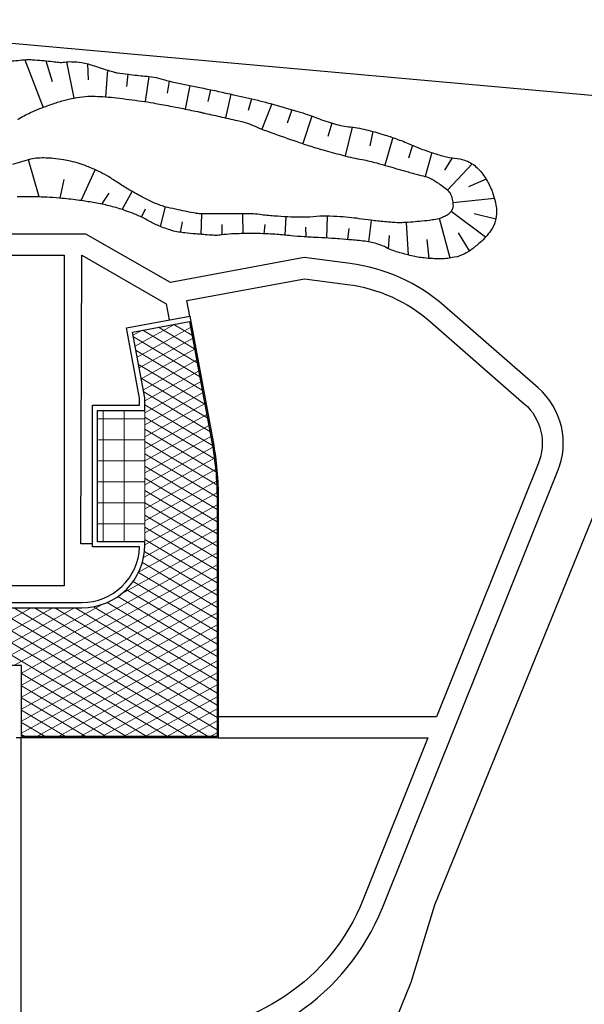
# Model space of a CAD drawing. Header units: metres. Extents: x 174423 to 175128, y 462196 to 462742.
# Tile 5 of 137: x 174678 to 174732, y 462402 to 462496. Entities that reach past the tile are written whole.
import ezdxf

# ---------------------------------------------------------------- set-up
doc = ezdxf.new("R2010")
doc.units = ezdxf.units.M
doc.layers.add('-DR-alg-projectgrens 1-500', color=80, linetype='PROJECTGRENS_1-500')
doc.layers.add('-DR-bs-aangebracht in BRM', color=252, linetype='Continuous', transparency=0.45)
doc.layers.add('-DR-v-vh-arc-asfalt', color=252, linetype='Continuous', lineweight=9)
doc.layers.add('-DR-v-vh-arc-stelconplaten', color=252, linetype='Continuous', lineweight=9)
doc.linetypes.add('PROJECTGRENS_1-500', pattern='A,0.8,-0.32,[133,ltypeshp.shx,S=0.32,R=0,X=-0.32,Y=0],-0.32,3.18', length=4.62)

msp = doc.modelspace()

# ---------------------------------------------------------------- hatches: boundary and pattern name
at = {"layer": '-DR-v-vh-arc-asfalt'}
h = msp.add_hatch(dxfattribs=at)
h.set_pattern_fill('AVH-ASFALT', color=256, scale=0.9999999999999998, angle=89, pattern_type=2)
h.set_pattern_definition([(149, (0, 0), (-0.5150380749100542, -0.8571673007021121), []), (209, (0, 0), (0.4848096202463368, -0.8746197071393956), [])])
edge = h.paths.add_edge_path()
edge.add_line((174678.1994015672, 462427.7109664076), (174678.1994015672, 462434.4908352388))
edge.add_line((174678.1994015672, 462434.4908352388), (174675.1294015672, 462434.4908352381))
edge.add_line((174675.1294015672, 462434.4908352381), (174649.6294015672, 462434.4908352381))
edge.add_line((174649.6294015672, 462434.4908352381), (174647.979401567, 462434.4908352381))
edge.add_arc((174647.9794015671, 462428.4908352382), 5.999999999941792, 90.00000000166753, 180.0000000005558)
edge.add_line((174641.9794015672, 462428.4908352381), (174641.9794015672, 462425.4816843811))
edge.add_line((174641.9794015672, 462425.4816843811), (174641.9794015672, 462404.9816843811))
edge.add_line((174641.9794015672, 462404.9816843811), (174641.9794015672, 462402.9816843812))
edge.add_line((174641.9794015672, 462402.9816843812), (174636.4794015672, 462402.9816843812))
edge.add_line((174636.4794015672, 462402.9816843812), (174636.4794015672, 462404.9816843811))
edge.add_line((174636.4794015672, 462404.9816843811), (174636.4794015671, 462412.7316843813))
edge.add_line((174636.4794015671, 462412.7316843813), (174636.4794015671, 462417.7316843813))
edge.add_line((174636.4794015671, 462417.7316843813), (174636.4794015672, 462425.4816843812))
edge.add_line((174636.4794015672, 462425.4816843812), (174636.4794015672, 462425.8316843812))
edge.add_arc((174630.4794015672, 462425.8316843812), 5.999999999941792, 359.9999999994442, 445.4546309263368)
edge.add_line((174630.9548923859, 462431.8128137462), (174608.902377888, 462433.565955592))
edge.add_line((174608.902377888, 462433.565955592), (174609.3384483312, 462439.0486413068))
edge.add_line((174609.3384483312, 462439.0486413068), (174611.1678128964, 462438.9032095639))
edge.add_line((174611.1678128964, 462438.9032095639), (174633.5970480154, 462437.1201189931))
edge.add_line((174633.5970480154, 462437.1201189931), (174635.0314558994, 462437.006085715))
edge.add_arc((174635.2692013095, 462439.9966503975), 3.000000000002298, 265.4546309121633, 359.8889385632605)
edge.add_line((174638.2691956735, 462439.9908352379), (174655.7692013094, 462439.9908352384))
edge.add_line((174655.7692013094, 462439.9908352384), (174683.9675709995, 462439.9908352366))
edge.add_arc((174683.9675710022, 462445.9908352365), 5.999999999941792, 269.9999999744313, 359.9999994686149)
edge.add_line((174689.9675710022, 462445.9908351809), (174689.967571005, 462446.2908351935))
edge.add_line((174689.967571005, 462446.2908351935), (174689.9675711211, 462458.7908351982))
edge.add_line((174689.9675711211, 462458.7908351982), (174689.9675711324, 462460.003898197))
edge.add_line((174689.9675711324, 462460.003898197), (174688.8052092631, 462466.2658396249))
edge.add_line((174688.8052092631, 462466.2658396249), (174694.2128356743, 462467.2696207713))
edge.add_line((174694.2128356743, 462467.2696207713), (174696.3457305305, 462455.7791692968))
edge.add_arc((174666.9675710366, 462450.3259000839), 29.88000000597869, -5.325147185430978e-07, 10.515741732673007, ccw=False)
edge.add_line((174696.8475710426, 462450.3258998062), (174696.8475708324, 462427.7109664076))
edge.add_line((174696.8475708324, 462427.7109664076), (174678.1994015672, 462427.7109664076))
at = {"layer": '-DR-v-vh-arc-stelconplaten'}
h = msp.add_hatch(dxfattribs=at)
h.set_pattern_fill('AVH-BETONPLAAT_BLOK', color=256, scale=0.9999999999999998, pattern_type=2)
h.set_pattern_definition([(0, (0, 0), (0, 2), []), (90, (0, 0), (-2, 1.224646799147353e-16), [])])
h.paths.add_polyline_path([(174689.9675711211, 462458.7908351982), (174689.967571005, 462446.2908351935), (174685.467571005, 462446.2908352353), (174685.4675711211, 462458.79083524)])

# ---------------------------------------------------------------- linework, layer by layer
at = {"layer": '-DR-alg-projectgrens 1-500', "flags": 128}
msp.add_lwpolyline([(174681.5973007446, 462243.5125462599), (174681.058, 462261.019), (174682.966, 462284.801), (174683.583, 462297.765), (174686.249, 462320.652), (174688.507, 462336.11), (174690.024, 462341.923), (174715.341, 462404.33), (174717.601, 462411.68), (174737.648, 462460.859), (174741.719, 462470.505), (174748.8174954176, 462487.3586613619), (174674.4426188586, 462494.0136810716, 0.04199874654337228), (174666.0577772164, 462494.0580673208), (174643.5965542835, 462492.2877370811, -0.02119842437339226), (174639.3615599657, 462492.1340915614), (174613.9155730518, 462492.2899863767), (174609.2232672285, 462496.2598588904), (174608.9575721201, 462517.182709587), (174610.5956108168, 462533.7283149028), (174610.9540414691, 462546.9261407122), (174609.5377019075, 462546.9261407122), (174609.5576061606, 462563.2145506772), (174618.4041220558, 462564.58360208), (174617.8821627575, 462574.521242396), (174609.6591004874, 462573.6964514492), (174609.1962527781, 462609.6936768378), (174614.4864065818, 462610.5266680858), (174612.9706969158, 462619.9735749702), (174609.0880396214, 462619.5310938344), (174608.9272320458, 462630.6163253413), (174611.9378306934, 462638.3239748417), (174653.3349444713, 462646.1372608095), (174694.6818985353, 462654.970900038), (174753.65584954, 462669.6940842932), (174754.2374067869, 462666.5807575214), (174760.4149001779, 462667.3878026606), (174761.8521453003, 462678.247315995), (174772.3394313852, 462679.7783996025), (174801.2688373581, 462672.4202533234), (174803.3914212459, 462678.6153061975), (174801.3912631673, 462679.5941639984), (174797.2767374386, 462686.2291198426), (174795.7751198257, 462697.8273500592), (174787.848539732, 462696.8455267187), (174788.4591136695, 462691.5931226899), (174783.4545685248, 462686.9545733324), (174765.0261672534, 462688.3792341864), (174763.0242693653, 462691.2723908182), (174740.9829572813, 462686.155677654), (174741.9639806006, 462681.4808580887), (174695.5872891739, 462670.3409632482), (174674.2147626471, 462665.2945028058), (174611.4374820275, 462653.0732600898), (174598.8645312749, 462662.13523327), (174595.0223441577, 462656.9130516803), (174598.2662547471, 462653.8008350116), (174601.5634410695, 462645.0663725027), (174585.1842807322, 462641.5586732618), (174585.8464585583, 462637.5875608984), (174468.1056243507, 462610.7709373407), (174467.2560214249, 462614.5686403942), (174459.4445290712, 462613.0280098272), (174458.9501893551, 462618.3943176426), (174449.1204393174, 462618.0455648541), (174449.2902757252, 462624.9096309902), (174429.9505628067, 462629.3682605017), (174428.4125051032, 462620.5774745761), (174434.3719258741, 462618.9092756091), (174430.6410069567, 462597.2567441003), (174453.0229303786, 462592.7961489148), (174457.7870609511, 462586.5717323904), (174474.7794898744, 462527.6626612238), (174488.3963974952, 462479.3962233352), (174491.1789970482, 462461.4260860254), (174515.9643294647, 462468.2096916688), (174535.6773629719, 462396.0507231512), (174500.8343877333, 462386.5209101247), (174501.8615933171, 462382.6610135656), (174505.4836250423, 462383.6990470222), (174513.3867074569, 462351.3168631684), (174573.0903066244, 462348.6251340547), (174564.8637000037, 462275.1553162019), (174544.951, 462280.682), (174541.1711676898, 462282.4329223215), (174531.995, 462278.877), (174531.51, 462278.619), (174530.322, 462277.987), (174523.197, 462274.196), (174512.77, 462266.76), (174511.323, 462265.728), (174510.321, 462265.106), (174492.908, 462254.307), (174458.682, 462233.081), (174433.0178788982, 462217.3395679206), (174430.6775455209, 462218.3936992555), (174424.1837800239, 462214.1380009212), (174422.6535519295, 462205.2010971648), (174428.0210119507, 462195.9942083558), (174430.5816283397, 462197.2740921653), (174431.8292734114, 462199.5886350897), (174481.4636288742, 462229.3806376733), (174511.7460260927, 462247.9955950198), (174520.1082227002, 462251.9168407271), (174528.9933470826, 462255.0447097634), (174538.3891990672, 462257.2736030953), (174544.5280939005, 462258.2922262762), (174554.3216816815, 462259.2606468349), (174563.5931634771, 462259.1911823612), (174572.8653587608, 462258.1660508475), (174582.1605825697, 462256.1491685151), (174620.668, 462248.404), (174620.813, 462250.715), (174679.071, 462234.3), (174681.5973007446, 462243.5125462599)], format="xyb", dxfattribs=at)
at = {"layer": '-DR-bs-aangebracht in BRM'}
for p, q in [((174678.5337143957, 462492.2176058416), (174680.2682104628, 462487.6794037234)), ((174680.5282917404, 462492.1171121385), (174681.1275607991, 462490.1524358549)), ((174682.5171422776, 462492.0149172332), (174683.193826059, 462488.5574349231)), ((174684.5002756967, 462491.8401386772), (174684.5677521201, 462490.2883683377)), ((174686.405443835, 462491.2318938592), (174686.2064782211, 462488.6822559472)), ((174688.3606950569, 462490.8386084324), (174688.2146200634, 462489.6604484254)), ((174690.3484290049, 462490.6186100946), (174689.9880235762, 462488.2265454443)), ((174692.295853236, 462490.1775098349), (174692.0824114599, 462489.0362358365)), ((174694.2515620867, 462489.7605239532), (174693.7960415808, 462487.5182889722)), ((174696.2115316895, 462489.3624854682), (174695.9601015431, 462488.2403380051)), ((174698.1667556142, 462488.9416920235), (174697.655545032, 462486.6809721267)), ((174700.1168988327, 462488.4979910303), (174699.7999263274, 462487.3758147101)), ((174702.0553467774, 462488.0064046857), (174701.1008442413, 462485.612922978)), ((174703.9785378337, 462487.4575051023), (174703.5277580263, 462486.1740982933)), ((174705.8841697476, 462486.8517752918), (174705.0093632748, 462484.2240656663)), ((174707.7700091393, 462486.1873220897), (174707.398682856, 462484.892084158)), ((174709.7271634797, 462485.793200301), (174709.0439590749, 462483.0542221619)), ((174711.6827243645, 462485.3843855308), (174711.3896892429, 462484.000243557)), ((174713.595523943, 462484.8012946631), (174712.8299258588, 462482.1654305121)), ((174715.4543272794, 462484.0653159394), (174715.1024139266, 462482.8350238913)), ((174717.3257403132, 462483.3629182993), (174716.6824015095, 462481.087622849)), ((174679.9067122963, 462479.1403854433), (174678.8896039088, 462482.6777175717)), ((174719.2570098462, 462482.8538133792), (174718.5083830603, 462481.7075283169)), ((174721.1543548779, 462482.2985453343), (174718.8046620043, 462479.7889931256)), ((174683.8892514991, 462478.7928245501), (174685.2188901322, 462481.7401413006)), ((174681.902895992, 462479.0249986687), (174682.2900850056, 462480.8136140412)), ((174722.4851254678, 462480.827097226), (174720.7979676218, 462480.1078710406)), ((174685.8595057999, 462478.4514466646), (174686.5791200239, 462479.5091152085)), ((174687.7924038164, 462477.9427832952), (174688.7696124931, 462479.6507694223)), ((174723.2698458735, 462478.9964624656), (174719.3150341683, 462478.5766180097)), ((174689.6554519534, 462477.2180983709), (174690.0272779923, 462477.9985722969)), ((174691.4452778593, 462476.3293014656), (174691.9430526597, 462478.1947946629)), ((174695.3480261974, 462475.5663564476), (174695.4080372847, 462477.5344494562)), ((174699.3373553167, 462475.6489843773), (174699.3096685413, 462477.5303320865)), ((174722.4264635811, 462475.3079370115), (174719.1499225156, 462477.7596651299)), ((174723.4033434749, 462477.0221643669), (174721.3515977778, 462477.5479702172)), ((174693.3583266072, 462475.7672363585), (174693.5615500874, 462476.7757740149)), ((174697.3423550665, 462475.5277696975), (174697.3443262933, 462476.5235495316)), ((174701.3368460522, 462475.6310317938), (174701.4342754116, 462476.508341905)), ((174703.3325407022, 462475.503789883), (174703.4176964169, 462477.2497597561)), ((174707.3218756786, 462475.2256723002), (174707.3599033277, 462477.3018993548)), ((174711.3045130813, 462474.8640506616), (174711.5587299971, 462476.9108515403)), ((174715.0886236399, 462473.605619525), (174714.8889154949, 462476.707388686)), ((174719.0552952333, 462473.3170228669), (174718.0465377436, 462477.0829796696)), ((174705.3244349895, 462475.3259985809), (174705.29679093, 462476.267594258)), ((174709.3163304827, 462475.0774860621), (174709.4260015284, 462476.1269586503)), ((174713.1855598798, 462474.2113476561), (174713.2812616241, 462475.4675799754)), ((174720.9132138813, 462474.0059000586), (174719.8432827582, 462475.7136902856)), ((174717.0594052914, 462473.2852179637), (174716.8577682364, 462475.0715454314))]:
    msp.add_line(p, q, dxfattribs=at)
at = {"layer": '-DR-bs-aangebracht in BRM', "ltscale": 0.2}
for points in [[(174692.1804956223, 462397.5909664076, 0.3063084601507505), (174712.5959106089, 462411.3927452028), (174729.2913391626, 462452.9700328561, 0.3226277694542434), (174727.4397715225, 462460.9483270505), (174718.5113344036, 462468.743141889, 0.1482360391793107), (174709.5189194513, 462472.7954813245), (174705.1320281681, 462473.3648050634), (174692.4172936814, 462471.0046548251), (174684.3453831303, 462475.6004011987), (174632.8502672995, 462475.60032454), (174610.67911081, 462477.362898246), (174610.384919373, 462494.5547184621), (174605.9852962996, 462494.4950475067)], [(174694.2395674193, 462467.783123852), (174694.2395674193, 462467.783123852), (174693.9658089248, 462469.2579310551), (174705.1871708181, 462471.3408766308), (174709.2615212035, 462470.81211395, -0.1482360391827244), (174717.196004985, 462467.2365203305), (174726.1237011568, 462459.4423524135, -0.3241600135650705), (174727.4351278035, 462453.7154319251), (174717.7485388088, 462429.5909664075), (174696.9675708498, 462429.5909664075)], [(174696.9675708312, 462427.5909664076), (174716.9453985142, 462427.5909664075), (174710.7399637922, 462412.1380380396, -0.3063084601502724), (174692.1804956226, 462399.5909664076), (174678.1794015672, 462399.5909664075), (174678.1794015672, 462427.5909664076)]]:
    msp.add_lwpolyline(points, format="xyb", dxfattribs=at)
at = {"layer": '-DR-bs-aangebracht in BRM'}
for points in [[(174677.0760416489, 462492.0811918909, -0.007142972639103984), (174678.6551457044, 462492.2272220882, -0.02974054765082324), (174679.0362796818, 462492.2342605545, -0.008821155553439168), (174679.4667909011, 462492.2089862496, -0.00416007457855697), (174680.377906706, 462492.1317193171, -0.0102561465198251), (174681.1662466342, 462492.0419092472, 0.01289526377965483), (174681.793653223, 462491.97378533, 0.0575832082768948), (174682.3255916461, 462491.9911710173, -0.04399767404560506), (174683.0199525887, 462492.032724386, -0.02692012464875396), (174683.9510643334, 462491.9562080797, -0.04032073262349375), (174684.5608145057, 462491.8221475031, -0.007467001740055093), (174685.169972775, 462491.6257069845, 0.006210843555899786), (174685.9017266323, 462491.3877008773, 0.002302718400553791), (174687.0285950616, 462491.0422841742, 0.0186510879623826), (174687.1694341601, 462491.0054909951, 0.01987541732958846), (174687.2949100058, 462490.9828541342, 0.002228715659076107), (174688.4212765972, 462490.830684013, 0.009738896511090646), (174689.9596569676, 462490.6602303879, -0.0174427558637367), (174690.8171997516, 462490.5518176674, -0.0341837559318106), (174691.7106413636, 462490.343586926, 0.0231524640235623), (174693.0218485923, 462490.0073522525, 0.003269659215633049), (174694.2327450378, 462489.764176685, -0.003016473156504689), (174695.545407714, 462489.5012555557, -0.00360676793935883), (174698.4124354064, 462488.8873923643, -0.00442175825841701), (174700.7427049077, 462488.3491844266, -0.008890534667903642), (174701.9241085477, 462488.0429783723, -0.00397861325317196), (174704.5454020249, 462487.2910714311, -0.02072356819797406), (174706.402007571, 462486.6577425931, 0.02340718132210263), (174708.0489341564, 462486.1057851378, 0.0424879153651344), (174709.5632320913, 462485.8119659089, -0.03797188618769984), (174711.2599068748, 462485.4986084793, -0.01013317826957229), (174712.8666381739, 462485.038665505, -0.01319613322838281), (174714.082702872, 462484.6282914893, -0.01780728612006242), (174715.3714357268, 462484.1023708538, 0.01917461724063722), (174716.5696610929, 462483.6172024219, 0.01009487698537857), (174717.2614379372, 462483.3831890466, 0.005848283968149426), (174718.467721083, 462483.0175503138, 0.05075593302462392), (174719.4971567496, 462482.8289606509, -0.05650413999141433), (174720.4204319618, 462482.6488566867, -0.05402536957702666), (174720.9943887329, 462482.397015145, -0.05237030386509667), (174721.5182467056, 462482.0182018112, -0.03376799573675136), (174721.9663276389, 462481.5584698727, -0.03312184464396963), (174722.3565616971, 462481.0330679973, -0.01937074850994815), (174722.6842483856, 462480.4787372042, -0.01870450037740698), (174722.9789477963, 462479.8805255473, -0.03046674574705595), (174723.1319497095, 462479.4733226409, -0.01506357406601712), (174723.3650825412, 462478.6256082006, -0.07125936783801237), (174723.4700503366, 462477.5352754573, -0.0793630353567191), (174723.26988588, 462476.5711129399, -0.07609344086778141), (174722.8098783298, 462475.7582664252, -0.04801926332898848), (174721.7907482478, 462474.6920961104, -0.02275125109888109), (174720.961762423, 462474.0400477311, -0.04030030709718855), (174720.4506348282, 462473.7333560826, -0.06322971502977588), (174719.4537863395, 462473.3879039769, -0.05078737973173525), (174718.1495039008, 462473.2493752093, -0.02667841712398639), (174716.5875210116, 462473.3260014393, -0.03396612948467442), (174715.3764266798, 462473.5342282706, -0.01107184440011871), (174714.1009343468, 462473.8739696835, -0.02263214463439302), (174713.4893244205, 462474.0819019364, -0.02886820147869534), (174712.9096010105, 462474.3482618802, 0.03606934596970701), (174712.4423806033, 462474.5548431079, 0.02367410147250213), (174711.7134264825, 462474.7778290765, 0.03002380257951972), (174711.1229047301, 462474.8910861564, 0.005332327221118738), (174710.3750025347, 462474.9803545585, 0.005964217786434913), (174709.7047011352, 462475.0450395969, 0.001425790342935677), (174708.5055605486, 462475.1428943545, 0.002378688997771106), (174707.7863654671, 462475.1960781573, 0.00743845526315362), (174706.5131559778, 462475.2651291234, -0.006873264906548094), (174705.1351782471, 462475.3383000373, -0.01037859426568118), (174703.9075980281, 462475.4460540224, 0.009551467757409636), (174702.5739307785, 462475.5653433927, 0.005981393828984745), (174701.7375456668, 462475.6140275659, 0.004852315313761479), (174700.7054976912, 462475.651688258, 0.01079227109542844), (174699.7267328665, 462475.6567649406, 0.006970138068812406), (174698.2120340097, 462475.6107994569, 0.02641635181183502), (174697.30984937, 462475.5229232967, -0.03910815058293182), (174696.6986348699, 462475.4789985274, -0.01603926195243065), (174696.2742925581, 462475.4953483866, -0.004659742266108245), (174694.8175905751, 462475.6119960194, -0.005100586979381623), (174693.7834144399, 462475.7151607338, -0.008714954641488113), (174693.1800128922, 462475.7922424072, -0.04074536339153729), (174692.5211632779, 462475.9436833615, -0.02104152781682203), (174691.2926967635, 462476.3913497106, -0.03305806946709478), (174690.3168675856, 462476.8719383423, 0.03164503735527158), (174689.298979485, 462477.3768162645, 0.0197561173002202), (174687.7244337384, 462477.9652962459, 0.02379751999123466), (174686.3795073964, 462478.3383519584, 0.01120431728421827), (174685.0573373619, 462478.607172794, 0.01146239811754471), (174683.7543490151, 462478.811105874, 0.007630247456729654), (174682.1045554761, 462479.005131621, 0.01062244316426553), (174680.9151240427, 462479.1011648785, 0.0111127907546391), (174679.818934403, 462479.1418470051, 0.006009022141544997), (174677.7904849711, 462479.1476336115, 0.01223086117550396)], [(174677.862091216, 462486.529548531, -0.03349961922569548), (174679.0718714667, 462487.1820903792, -0.01285500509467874), (174679.9590891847, 462487.5592694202, -0.01022980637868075), (174681.0946044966, 462487.9812567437, -0.01714560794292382), (174682.2029970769, 462488.3254139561, -0.01895766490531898), (174683.225353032, 462488.5635672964, -0.02612699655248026), (174684.3160089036, 462488.7158314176, -0.03111764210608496), (174685.2406183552, 462488.7382612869, -0.0101530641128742), (174686.223226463, 462488.6809431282, -0.009490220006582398), (174687.2712316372, 462488.578382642, -0.005083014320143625), (174689.6446519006, 462488.276056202, -0.01054207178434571), (174690.7840152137, 462488.0945855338, -0.002103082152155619), (174692.3426417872, 462487.8057482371, -0.003055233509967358), (174693.4134256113, 462487.5958671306, -0.0007958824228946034), (174695.008594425, 462487.2704250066, -0.003384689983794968), (174695.3830365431, 462487.1907656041, -0.0009977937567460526), (174695.5623030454, 462487.1509826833, -0.0001159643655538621), (174697.1040007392, 462486.8052432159, -0.001178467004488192), (174698.7847582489, 462486.4237455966, -0.003721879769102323), (174699.3157374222, 462486.2977397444, -0.0440702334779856), (174700.1421809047, 462486.0160230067, 0.01852404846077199), (174702.068524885, 462485.2475875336, 0.002803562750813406), (174704.4545162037, 462484.4118490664, 0.005481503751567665), (174705.6817943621, 462484.0046730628, 0.008177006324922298), (174707.1403971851, 462483.5645933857, 0.006796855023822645), (174708.910209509, 462483.0879424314, 0.01651743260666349), (174710.6765220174, 462482.6995296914, -0.02096905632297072), (174712.0653089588, 462482.3811511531, -0.005390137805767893), (174713.1355997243, 462482.0756225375, 0.003022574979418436), (174715.0416040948, 462481.5217546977, 0.008978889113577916), (174716.2960472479, 462481.1896569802, -0.01591037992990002), (174717.0014376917, 462480.9924122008, -0.05986544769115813), (174717.2580206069, 462480.8765753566, -0.01572512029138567), (174718.1543677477, 462480.2955705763, -0.02239320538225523), (174718.7159884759, 462479.8674446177, -0.04346672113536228), (174718.9742233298, 462479.6104519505, -0.08639921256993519), (174719.1260169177, 462479.3505244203, -0.04297711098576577), (174719.286690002, 462478.7706205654, -0.04753580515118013), (174719.3289329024, 462478.2992943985, -0.07817232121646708), (174719.2824439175, 462478.01419658, -0.0987178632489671), (174719.1116413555, 462477.7120178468, -0.07582180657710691), (174718.7697389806, 462477.4192243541, -0.03431120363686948), (174718.3175089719, 462477.1790382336, -0.04918267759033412), (174717.9781501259, 462477.066070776, -0.01910017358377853), (174717.3438894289, 462476.94746388, -0.01233744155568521), (174716.3525747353, 462476.8259241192, -0.009635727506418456), (174714.6441029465, 462476.6923042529, -0.02540494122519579), (174713.9937870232, 462476.6871136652, -0.01134577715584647), (174713.1514402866, 462476.7423732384, -0.007148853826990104), (174711.8188326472, 462476.8794406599, -0.00768578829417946), (174710.64053652, 462477.0360831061, 0.009306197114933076), (174709.6669659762, 462477.1623000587, 0.01283285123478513), (174708.5758738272, 462477.2548801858, 0.01083566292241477), (174707.2799962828, 462477.3032561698, 0.02711363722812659), (174705.9992797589, 462477.2538329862, -0.02745623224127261), (174704.7344871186, 462477.2058915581, -0.007111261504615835), (174703.5892663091, 462477.2416736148, -0.006234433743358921), (174702.284548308, 462477.3173347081, -0.01834588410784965), (174700.9131345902, 462477.4647521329, 0.03148363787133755), (174700.1114915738, 462477.5296848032, 0.008221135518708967), (174699.3405362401, 462477.5307908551, -0.003870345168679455), (174697.7030507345, 462477.5188916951, -0.002072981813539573), (174695.7382023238, 462477.5279693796, -0.008183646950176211), (174695.2406115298, 462477.5404779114, -0.03363968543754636), (174694.7924816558, 462477.5894068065, -0.009092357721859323), (174693.1577116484, 462477.9109178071, -0.006713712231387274), (174692.1321657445, 462478.146507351, -0.01395900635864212), (174691.6439516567, 462478.2801261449, -0.0279725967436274), (174690.8926916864, 462478.555203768, -0.01972020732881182), (174689.8694483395, 462479.0449005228, -0.005805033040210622), (174689.1636878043, 462479.4280844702, -0.005241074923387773), (174688.3915559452, 462479.8696620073, -0.01800348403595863), (174687.3573427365, 462480.5267124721, 0.01880347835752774), (174686.3660959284, 462481.1542426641, 0.02067273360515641), (174685.5198867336, 462481.6006565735, 0.01739728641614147), (174684.4770559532, 462482.0530479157, 0.01732472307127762), (174683.7222777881, 462482.3199327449, 0.01605005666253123), (174682.8901927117, 462482.5530249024, 0.02191593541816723), (174682.21589239, 462482.6877528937, 0.01535921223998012), (174681.2423317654, 462482.8077786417, 0.03205594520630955), (174679.8121452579, 462482.8476345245, 0.06101372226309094), (174679.0678262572, 462482.728962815), (174677.3612682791, 462482.2382668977)], [(174656.2692013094, 462440.4908352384), (174683.9675709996, 462440.4908352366, 0.4036002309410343), (174689.4639334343, 462445.7908351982), (174684.9675710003, 462445.79083524), (174684.9675711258, 462459.2908352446), (174689.4675711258, 462459.2908352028), (174689.467571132, 462459.9578853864), (174688.2223540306, 462466.6661891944), (174694.2395674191, 462467.7831238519), (174696.4637151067, 462455.8010699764, -0.0459158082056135), (174696.9675710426, 462450.3258998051), (174696.9675708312, 462427.5909664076), (174677.6994015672, 462427.5909664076)]]:
    msp.add_lwpolyline(points, format="xyb", dxfattribs=at)
at = {"layer": '-DR-bs-aangebracht in BRM', "ltscale": 0.2}
msp.add_lwpolyline([(174661.2675715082, 462473.6003274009), (174682.2675709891, 462473.6003974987), (174682.2675710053, 462442.0908352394), (174661.2675715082, 462442.0908352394)], close=True, dxfattribs=at)
msp.add_lwpolyline([(174684.9675710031, 462446.0908352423), (174683.8675710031, 462446.0908352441), (174683.9675709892, 462473.6004031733), (174683.9675709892, 462473.6004031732), (174691.9896102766, 462468.9456558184), (174692.273157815, 462467.4181125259)], dxfattribs=at)
at = {"layer": '-DR-bs-aangebracht in BRM', "flags": 128}
msp.add_lwpolyline([(174655.7692013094, 462439.9908352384), (174683.9675709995, 462439.9908352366, 0.4142135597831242), (174689.9675710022, 462445.9908351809), (174689.967571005, 462446.2908351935), (174685.467571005, 462446.2908352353), (174685.4675711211, 462458.79083524), (174689.9675711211, 462458.7908351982), (174689.9675711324, 462460.003898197), (174688.8052092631, 462466.2658396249), (174694.2128356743, 462467.2696207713), (174696.3457305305, 462455.7791692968, -0.04591580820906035), (174696.8475710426, 462450.3258998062), (174696.8475708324, 462427.7109664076), (174678.1994015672, 462427.7109664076), (174678.1994015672, 462434.4908352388)], format="xyb", dxfattribs=at)
msp.add_lwpolyline([(174678.1994015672, 462427.7109664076), (174678.1994015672, 462434.4908352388), (174675.1294015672, 462434.4908352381)], dxfattribs=at)
at = {"layer": '-DR-v-vh-arc-asfalt', "flags": 128}
msp.add_lwpolyline([(174655.7692013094, 462439.9908352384), (174683.9675709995, 462439.9908352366, 0.4142135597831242), (174689.9675710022, 462445.9908351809), (174689.967571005, 462446.2908351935), (174685.467571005, 462446.2908352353), (174685.4675711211, 462458.79083524), (174689.9675711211, 462458.7908351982), (174689.9675711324, 462460.003898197), (174688.8052092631, 462466.2658396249), (174694.2128356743, 462467.2696207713), (174696.3457305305, 462455.7791692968, -0.04591580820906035), (174696.8475710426, 462450.3258998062), (174696.8475708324, 462427.7109664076), (174678.1994015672, 462427.7109664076), (174678.1994015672, 462434.4908352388)], format="xyb", dxfattribs=at)
msp.add_lwpolyline([(174678.1994015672, 462427.7109664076), (174678.1994015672, 462434.4908352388), (174675.1294015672, 462434.4908352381)], dxfattribs=at)
at = {"layer": '-DR-v-vh-arc-stelconplaten'}
msp.add_lwpolyline([(174689.9675711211, 462458.7908351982), (174689.967571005, 462446.2908351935), (174685.467571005, 462446.2908352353), (174685.4675711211, 462458.79083524)], close=True, dxfattribs=at)

doc.saveas('drawing.dxf')
